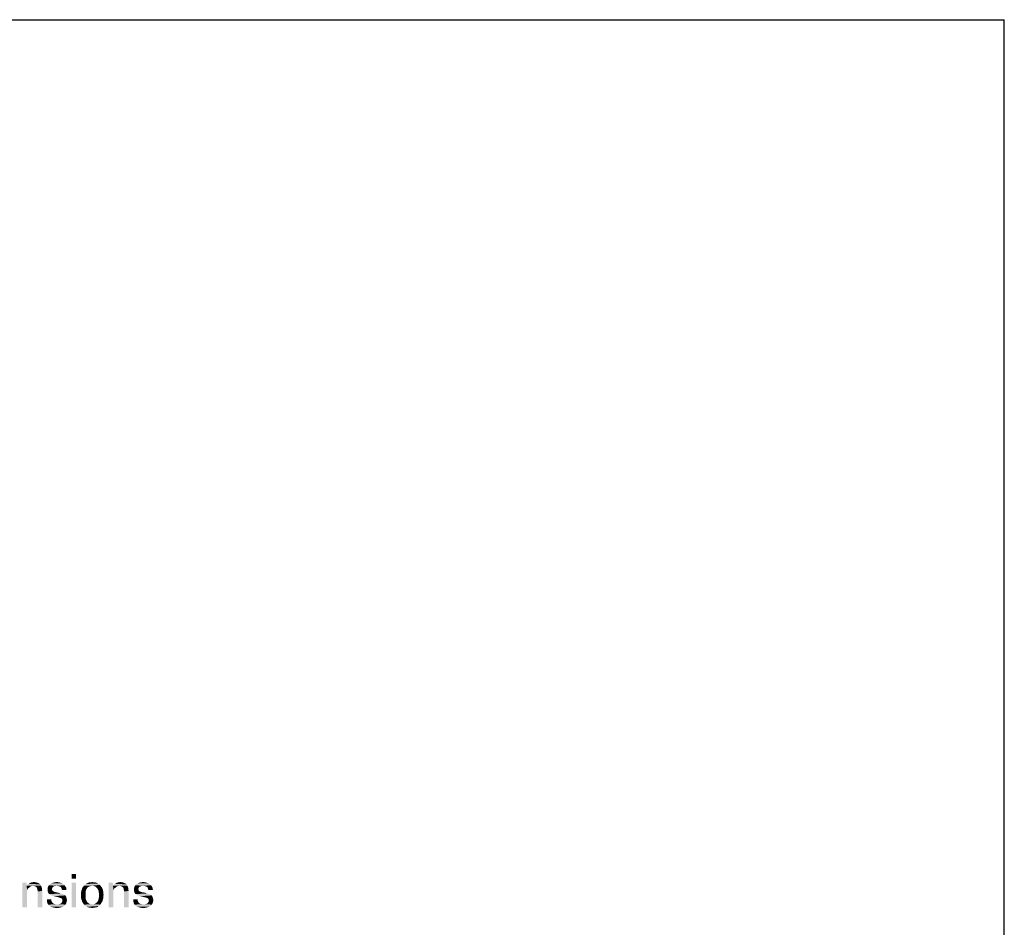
# Model space of a CAD drawing. Extents: x 0 to 750, y 0 to 420.
# Tile 45 of 45: x 617 to 750, y 298 to 420. Entities that reach past the tile are written whole.
import ezdxf

# ---------------------------------------------------------------- set-up
doc = ezdxf.new("R2010")
doc.units = 0
doc.header["$LTSCALE"] = 41.25
doc.layers.get('0').update_dxf_attribs({"linetype": 'CONTINUOUS'})

msp = doc.modelspace()

# ---------------------------------------------------------------- linework, layer by layer
at = {"color": 7, "linetype": 'CONTINUOUS'}
for p in [(0, 420), (750, 0)]:
    msp.add_line(p, (750, 420), dxfattribs=at)
at = {"color": 2, "linetype": 'CONTINUOUS'}
for points in [[(618.316, 303.777), (618.316, 303.377), (617.749, 300.477)], [(618.316, 303.777), (617.749, 300.477), (617.749, 303.777)], [(619.983, 303.677), (618.583, 303.61), (618.716, 303.71)], [(619.783, 303.777), (618.716, 303.71), (618.816, 303.777)], [(618.716, 303.71), (619.783, 303.777), (619.983, 303.677)], [(619.583, 303.844), (618.816, 303.777), (619.049, 303.844)], [(618.816, 303.777), (619.583, 303.844), (619.783, 303.777)], [(619.049, 303.844), (619.316, 303.877), (619.583, 303.844)], [(623.116, 303.71), (621.449, 303.577), (621.649, 303.71)], [(621.449, 303.577), (623.116, 303.71), (623.283, 303.577)], [(622.883, 303.777), (621.649, 303.71), (621.849, 303.777)], [(621.649, 303.71), (622.883, 303.777), (623.116, 303.71)], [(622.649, 303.844), (621.849, 303.777), (622.116, 303.844)], [(621.849, 303.777), (622.649, 303.844), (622.883, 303.777)], [(622.116, 303.844), (622.383, 303.877), (622.649, 303.844)], [(624.983, 304.977), (624.383, 304.344), (624.383, 304.977)], [(624.383, 304.344), (624.983, 304.977), (624.983, 304.344)], [(624.983, 303.777), (624.383, 300.477), (624.383, 303.777)], [(624.383, 300.477), (624.983, 303.777), (624.983, 300.477)], [(627.783, 303.744), (626.383, 303.677), (626.516, 303.744)], [(626.383, 303.677), (627.783, 303.744), (627.916, 303.677)], [(627.649, 303.81), (626.516, 303.744), (626.683, 303.81)], [(626.516, 303.744), (627.649, 303.81), (627.783, 303.744)], [(627.316, 303.844), (627.483, 303.844), (626.683, 303.81)], [(626.983, 303.844), (627.316, 303.844), (626.683, 303.81)], [(626.983, 303.844), (626.683, 303.81), (626.816, 303.844)], [(626.683, 303.81), (627.483, 303.844), (627.649, 303.81)], [(626.983, 303.844), (627.149, 303.877), (627.316, 303.844)], [(629.949, 303.777), (629.949, 303.377), (629.383, 300.477)], [(629.949, 303.777), (629.383, 300.477), (629.383, 303.777)], [(631.616, 303.677), (630.216, 303.61), (630.349, 303.71)], [(631.416, 303.777), (630.349, 303.71), (630.449, 303.777)], [(630.349, 303.71), (631.416, 303.777), (631.616, 303.677)], [(631.216, 303.844), (630.449, 303.777), (630.683, 303.844)], [(630.449, 303.777), (631.216, 303.844), (631.416, 303.777)], [(630.683, 303.844), (630.949, 303.877), (631.216, 303.844)], [(634.749, 303.71), (633.083, 303.577), (633.283, 303.71)], [(633.083, 303.577), (634.749, 303.71), (634.916, 303.577)], [(634.516, 303.777), (633.283, 303.71), (633.483, 303.777)], [(633.283, 303.71), (634.516, 303.777), (634.749, 303.71)], [(634.283, 303.844), (633.483, 303.777), (633.749, 303.844)], [(633.483, 303.777), (634.283, 303.844), (634.516, 303.777)], [(633.749, 303.844), (634.016, 303.877), (634.283, 303.844)], [(618.316, 303.377), (618.383, 302.81), (617.749, 300.477)], [(618.383, 302.81), (618.349, 302.677), (617.749, 300.477)], [(618.349, 302.677), (618.349, 302.544), (617.749, 300.477)], [(617.749, 300.477), (618.349, 302.544), (618.349, 300.477)], [(620.249, 303.41), (618.316, 303.377), (618.449, 303.51)], [(619.183, 303.377), (618.316, 303.377), (620.249, 303.41)], [(618.316, 303.377), (619.183, 303.377), (619.016, 303.344)], [(618.316, 303.377), (619.016, 303.344), (618.849, 303.277)], [(618.316, 303.377), (618.849, 303.277), (618.716, 303.177)], [(618.316, 303.377), (618.716, 303.177), (618.549, 303.044)], [(618.316, 303.377), (618.549, 303.044), (618.449, 302.944)], [(618.316, 303.377), (618.449, 302.944), (618.383, 302.81)], [(620.149, 303.577), (618.449, 303.51), (618.583, 303.61)], [(618.449, 303.51), (620.149, 303.577), (620.249, 303.41)], [(618.583, 303.61), (619.983, 303.677), (620.149, 303.577)], [(619.316, 303.344), (619.183, 303.377), (620.249, 303.41)], [(619.449, 303.31), (619.316, 303.344), (620.249, 303.41)], [(619.549, 303.244), (619.449, 303.31), (620.249, 303.41)], [(619.649, 303.177), (619.549, 303.244), (620.249, 303.41)], [(619.649, 303.177), (620.249, 303.41), (620.349, 303.177)], [(620.349, 303.177), (619.716, 303.077), (619.649, 303.177)], [(619.749, 302.944), (619.716, 303.077), (620.349, 303.177)], [(619.749, 302.944), (620.349, 303.177), (620.383, 302.944)], [(620.383, 302.944), (619.783, 302.777), (619.749, 302.944)], [(619.783, 302.777), (620.383, 302.944), (620.416, 302.677)], [(620.416, 302.677), (619.816, 302.61), (619.783, 302.777)], [(619.816, 300.477), (619.816, 302.61), (620.416, 302.677)], [(619.816, 300.477), (620.416, 302.677), (620.416, 300.477)], [(621.983, 303.277), (621.916, 303.244), (621.149, 303.077)], [(621.983, 303.277), (621.149, 303.077), (621.216, 303.277)], [(621.916, 303.244), (621.816, 303.177), (621.149, 303.077)], [(621.149, 303.077), (621.816, 303.177), (621.783, 303.077)], [(621.783, 303.077), (621.749, 303.01), (621.149, 302.844)], [(621.783, 303.077), (621.149, 302.844), (621.149, 303.077)], [(621.749, 303.01), (621.749, 302.91), (621.149, 302.844)], [(621.149, 302.844), (621.749, 302.91), (621.749, 302.844)], [(621.749, 302.844), (621.783, 302.744), (621.149, 302.71)], [(621.749, 302.844), (621.149, 302.71), (621.149, 302.844)], [(621.149, 302.71), (621.783, 302.744), (621.816, 302.677)], [(621.816, 302.677), (621.183, 302.544), (621.149, 302.71)], [(621.816, 302.677), (621.883, 302.644), (621.183, 302.544)], [(621.883, 302.644), (621.983, 302.61), (621.183, 302.544)], [(621.183, 302.544), (621.983, 302.61), (622.083, 302.544)], [(622.083, 302.544), (621.216, 302.444), (621.183, 302.544)], [(622.349, 303.377), (621.216, 303.277), (621.316, 303.444)], [(622.349, 303.377), (622.116, 303.344), (621.216, 303.277)], [(621.216, 303.277), (622.116, 303.344), (621.983, 303.277)], [(622.083, 302.544), (622.249, 302.51), (621.216, 302.444)], [(621.216, 302.444), (622.249, 302.51), (622.716, 302.41)], [(622.716, 302.41), (621.283, 302.344), (621.216, 302.444)], [(621.283, 302.344), (622.716, 302.41), (622.916, 302.344)], [(623.283, 303.577), (621.316, 303.444), (621.449, 303.577)], [(621.316, 303.444), (623.283, 303.577), (623.449, 303.444)], [(621.316, 303.444), (623.449, 303.444), (622.349, 303.377)], [(622.116, 303.344), (622.349, 303.377), (622.216, 303.344)], [(622.516, 303.344), (622.349, 303.377), (623.449, 303.444)], [(622.683, 303.31), (622.516, 303.344), (623.449, 303.444)], [(622.683, 303.31), (623.449, 303.444), (623.549, 303.277)], [(623.549, 303.277), (622.816, 303.244), (622.683, 303.31)], [(622.949, 303.177), (622.816, 303.244), (623.549, 303.277)], [(622.983, 303.11), (622.949, 303.177), (623.549, 303.277)], [(622.983, 303.11), (623.549, 303.277), (623.649, 303.11)], [(623.649, 303.11), (623.016, 303.01), (622.983, 303.11)], [(623.049, 302.91), (623.016, 303.01), (623.649, 303.11)], [(623.049, 302.91), (623.649, 303.11), (623.683, 302.91)], [(623.683, 302.91), (623.083, 302.81), (623.049, 302.91)], [(623.083, 302.81), (623.683, 302.91), (623.683, 302.81)], [(626.283, 302.644), (625.649, 302.51), (625.683, 302.71)], [(625.649, 302.51), (626.283, 302.644), (626.249, 302.41)], [(626.249, 302.41), (625.649, 302.344), (625.649, 302.51)], [(625.649, 302.144), (625.649, 302.344), (626.249, 302.41)], [(625.649, 302.144), (626.249, 302.41), (626.249, 302.11)], [(625.683, 302.71), (625.749, 302.844), (626.349, 302.877)], [(625.683, 302.71), (626.349, 302.877), (626.283, 302.644)], [(626.349, 302.877), (625.749, 302.844), (625.783, 303.01)], [(626.449, 303.044), (625.783, 303.01), (625.849, 303.144)], [(625.783, 303.01), (626.449, 303.044), (626.349, 302.877)], [(626.749, 303.277), (626.583, 303.177), (625.849, 303.144)], [(626.749, 303.277), (625.849, 303.144), (625.949, 303.277)], [(625.849, 303.144), (626.583, 303.177), (626.449, 303.044)], [(627.149, 303.377), (625.949, 303.277), (626.049, 303.41)], [(627.149, 303.377), (626.949, 303.344), (625.949, 303.277)], [(625.949, 303.277), (626.949, 303.344), (626.749, 303.277)], [(628.149, 303.51), (626.049, 303.41), (626.149, 303.51)], [(627.149, 303.377), (626.049, 303.41), (628.149, 303.51)], [(628.049, 303.61), (626.149, 303.51), (626.283, 303.61)], [(626.149, 303.51), (628.049, 303.61), (628.149, 303.51)], [(627.916, 303.677), (626.283, 303.61), (626.383, 303.677)], [(626.283, 303.61), (627.916, 303.677), (628.049, 303.61)], [(627.149, 303.377), (628.149, 303.51), (628.283, 303.377)], [(628.283, 303.377), (627.349, 303.344), (627.149, 303.377)], [(627.549, 303.277), (627.349, 303.344), (628.283, 303.377)], [(627.549, 303.277), (628.283, 303.377), (628.349, 303.277)], [(628.349, 303.277), (627.683, 303.177), (627.549, 303.277)], [(627.683, 303.177), (628.349, 303.277), (628.449, 303.144)], [(628.449, 303.144), (627.816, 303.044), (627.683, 303.177)], [(627.816, 303.044), (628.449, 303.144), (628.516, 303.01)], [(628.516, 303.01), (627.916, 302.877), (627.816, 303.044)], [(627.916, 302.877), (628.516, 303.01), (628.583, 302.844)], [(628.583, 302.844), (628.016, 302.677), (627.916, 302.877)], [(628.016, 302.677), (628.583, 302.844), (628.616, 302.677)], [(628.616, 302.677), (628.049, 302.41), (628.016, 302.677)], [(628.616, 302.677), (628.649, 302.51), (628.049, 302.41)], [(628.049, 302.41), (628.649, 302.51), (628.649, 302.344)], [(628.649, 302.344), (628.083, 302.144), (628.049, 302.41)], [(629.949, 303.377), (630.016, 302.81), (629.383, 300.477)], [(630.016, 302.81), (629.983, 302.677), (629.383, 300.477)], [(629.983, 302.677), (629.983, 302.544), (629.383, 300.477)], [(629.383, 300.477), (629.983, 302.544), (629.983, 300.477)], [(631.883, 303.41), (629.949, 303.377), (630.083, 303.51)], [(630.816, 303.377), (629.949, 303.377), (631.883, 303.41)], [(629.949, 303.377), (630.816, 303.377), (630.649, 303.344)], [(629.949, 303.377), (630.649, 303.344), (630.483, 303.277)], [(629.949, 303.377), (630.483, 303.277), (630.349, 303.177)], [(629.949, 303.377), (630.349, 303.177), (630.183, 303.044)], [(629.949, 303.377), (630.183, 303.044), (630.083, 302.944)], [(629.949, 303.377), (630.083, 302.944), (630.016, 302.81)], [(631.783, 303.577), (630.083, 303.51), (630.216, 303.61)], [(630.083, 303.51), (631.783, 303.577), (631.883, 303.41)], [(630.216, 303.61), (631.616, 303.677), (631.783, 303.577)], [(630.949, 303.344), (630.816, 303.377), (631.883, 303.41)], [(631.083, 303.31), (630.949, 303.344), (631.883, 303.41)], [(631.183, 303.244), (631.083, 303.31), (631.883, 303.41)], [(631.283, 303.177), (631.183, 303.244), (631.883, 303.41)], [(631.283, 303.177), (631.883, 303.41), (631.983, 303.177)], [(631.983, 303.177), (631.349, 303.077), (631.283, 303.177)], [(631.383, 302.944), (631.349, 303.077), (631.983, 303.177)], [(631.383, 302.944), (631.983, 303.177), (632.016, 302.944)], [(632.016, 302.944), (631.416, 302.777), (631.383, 302.944)], [(631.416, 302.777), (632.016, 302.944), (632.049, 302.677)], [(632.049, 302.677), (631.449, 302.61), (631.416, 302.777)], [(631.449, 300.477), (631.449, 302.61), (632.049, 302.677)], [(631.449, 300.477), (632.049, 302.677), (632.049, 300.477)], [(633.616, 303.277), (633.549, 303.244), (632.783, 303.077)], [(633.616, 303.277), (632.783, 303.077), (632.849, 303.277)], [(633.549, 303.244), (633.449, 303.177), (632.783, 303.077)], [(632.783, 303.077), (633.449, 303.177), (633.416, 303.077)], [(633.416, 303.077), (633.383, 303.01), (632.783, 302.844)], [(633.416, 303.077), (632.783, 302.844), (632.783, 303.077)], [(633.383, 303.01), (633.383, 302.91), (632.783, 302.844)], [(632.783, 302.844), (633.383, 302.91), (633.383, 302.844)], [(633.383, 302.844), (633.416, 302.744), (632.783, 302.71)], [(633.383, 302.844), (632.783, 302.71), (632.783, 302.844)], [(632.783, 302.71), (633.416, 302.744), (633.449, 302.677)], [(633.449, 302.677), (632.816, 302.544), (632.783, 302.71)], [(633.449, 302.677), (633.516, 302.644), (632.816, 302.544)], [(633.516, 302.644), (633.616, 302.61), (632.816, 302.544)], [(632.816, 302.544), (633.616, 302.61), (633.716, 302.544)], [(633.716, 302.544), (632.849, 302.444), (632.816, 302.544)], [(633.983, 303.377), (632.849, 303.277), (632.949, 303.444)], [(633.983, 303.377), (633.749, 303.344), (632.849, 303.277)], [(632.849, 303.277), (633.749, 303.344), (633.616, 303.277)], [(633.716, 302.544), (633.883, 302.51), (632.849, 302.444)], [(632.849, 302.444), (633.883, 302.51), (634.349, 302.41)], [(634.349, 302.41), (632.916, 302.344), (632.849, 302.444)], [(632.916, 302.344), (634.349, 302.41), (634.549, 302.344)], [(634.916, 303.577), (632.949, 303.444), (633.083, 303.577)], [(632.949, 303.444), (634.916, 303.577), (635.083, 303.444)], [(632.949, 303.444), (635.083, 303.444), (633.983, 303.377)], [(633.749, 303.344), (633.983, 303.377), (633.849, 303.344)], [(634.149, 303.344), (633.983, 303.377), (635.083, 303.444)], [(634.316, 303.31), (634.149, 303.344), (635.083, 303.444)], [(634.316, 303.31), (635.083, 303.444), (635.183, 303.277)], [(635.183, 303.277), (634.449, 303.244), (634.316, 303.31)], [(634.583, 303.177), (634.449, 303.244), (635.183, 303.277)], [(634.616, 303.11), (634.583, 303.177), (635.183, 303.277)], [(634.616, 303.11), (635.183, 303.277), (635.283, 303.11)], [(635.283, 303.11), (634.649, 303.01), (634.616, 303.11)], [(634.683, 302.91), (634.649, 303.01), (635.283, 303.11)], [(634.683, 302.91), (635.283, 303.11), (635.316, 302.91)], [(635.316, 302.91), (634.716, 302.81), (634.683, 302.91)], [(634.716, 302.81), (635.316, 302.91), (635.316, 302.81)], [(621.649, 301.544), (621.649, 301.344), (621.049, 301.277)], [(621.649, 301.544), (621.049, 301.277), (621.049, 301.544)], [(621.049, 301.277), (621.649, 301.344), (621.716, 301.21)], [(621.716, 301.21), (621.116, 301.044), (621.049, 301.277)], [(621.716, 301.21), (621.783, 301.11), (621.116, 301.044)], [(621.116, 301.044), (621.783, 301.11), (621.883, 301.01)], [(621.883, 301.01), (621.216, 300.844), (621.116, 301.044)], [(622.916, 302.344), (621.349, 302.244), (621.283, 302.344)], [(622.916, 302.344), (623.116, 302.277), (621.349, 302.244)], [(621.349, 302.244), (623.116, 302.277), (623.283, 302.21)], [(623.283, 302.21), (621.449, 302.177), (621.349, 302.244)], [(621.449, 302.177), (623.283, 302.21), (623.416, 302.144)], [(623.416, 302.144), (621.549, 302.11), (621.449, 302.177)], [(621.683, 302.077), (621.549, 302.11), (623.416, 302.144)], [(621.683, 302.077), (623.416, 302.144), (623.516, 302.077)], [(623.516, 302.077), (621.849, 302.01), (621.683, 302.077)], [(621.983, 301.977), (621.849, 302.01), (623.516, 302.077)], [(621.983, 301.977), (623.516, 302.077), (623.583, 301.977)], [(623.583, 301.977), (622.649, 301.81), (621.983, 301.977)], [(623.583, 301.977), (623.649, 301.877), (622.649, 301.81)], [(622.749, 301.777), (622.649, 301.81), (623.649, 301.877)], [(622.849, 301.744), (622.749, 301.777), (623.649, 301.877)], [(622.849, 301.744), (623.649, 301.877), (623.683, 301.744)], [(623.683, 301.744), (622.949, 301.71), (622.849, 301.744)], [(623.016, 301.677), (622.949, 301.71), (623.683, 301.744)], [(622.949, 301.01), (623.016, 301.077), (623.716, 301.21)], [(622.949, 301.01), (623.716, 301.21), (623.649, 301.01)], [(623.083, 301.61), (623.016, 301.677), (623.683, 301.744)], [(623.016, 301.077), (623.083, 301.177), (623.716, 301.21)], [(623.083, 301.61), (623.683, 301.744), (623.716, 301.577)], [(623.716, 301.577), (623.116, 301.477), (623.083, 301.61)], [(623.716, 301.21), (623.083, 301.177), (623.116, 301.244)], [(623.116, 301.477), (623.716, 301.577), (623.749, 301.444)], [(623.749, 301.444), (623.149, 301.377), (623.116, 301.477)], [(623.116, 301.244), (623.149, 301.377), (623.749, 301.444)], [(623.116, 301.244), (623.749, 301.444), (623.716, 301.21)], [(626.249, 302.11), (625.649, 301.944), (625.649, 302.144)], [(625.649, 301.944), (626.249, 302.11), (626.249, 301.81)], [(626.249, 301.81), (625.649, 301.744), (625.649, 301.944)], [(625.683, 301.577), (625.649, 301.744), (626.249, 301.81)], [(625.683, 301.577), (626.249, 301.81), (626.283, 301.577)], [(626.283, 301.577), (625.749, 301.41), (625.683, 301.577)], [(625.749, 301.41), (626.283, 301.577), (626.383, 301.344)], [(626.383, 301.344), (625.783, 301.244), (625.749, 301.41)], [(625.783, 301.244), (626.383, 301.344), (626.483, 301.177)], [(626.483, 301.177), (625.883, 301.11), (625.783, 301.244)], [(625.883, 301.11), (626.483, 301.177), (626.616, 301.044)], [(626.616, 301.044), (625.949, 300.977), (625.883, 301.11)], [(625.949, 300.977), (626.616, 301.044), (626.783, 300.944)], [(628.349, 300.977), (627.516, 300.944), (627.683, 301.044)], [(628.416, 301.11), (627.683, 301.044), (627.816, 301.177)], [(627.683, 301.044), (628.416, 301.11), (628.349, 300.977)], [(628.516, 301.244), (627.816, 301.177), (627.916, 301.344)], [(627.816, 301.177), (628.516, 301.244), (628.416, 301.11)], [(628.616, 301.577), (628.549, 301.41), (627.916, 301.344)], [(628.616, 301.577), (627.916, 301.344), (628.016, 301.577)], [(627.916, 301.344), (628.549, 301.41), (628.516, 301.244)], [(628.649, 301.744), (628.016, 301.577), (628.049, 301.844)], [(628.016, 301.577), (628.649, 301.744), (628.616, 301.577)], [(628.683, 302.144), (628.649, 301.944), (628.049, 301.844)], [(628.683, 302.144), (628.049, 301.844), (628.083, 302.144)], [(628.049, 301.844), (628.649, 301.944), (628.649, 301.744)], [(628.083, 302.144), (628.649, 302.344), (628.683, 302.144)], [(633.283, 301.544), (633.283, 301.344), (632.683, 301.277)], [(633.283, 301.544), (632.683, 301.277), (632.683, 301.544)], [(632.683, 301.277), (633.283, 301.344), (633.349, 301.21)], [(633.349, 301.21), (632.749, 301.044), (632.683, 301.277)], [(633.349, 301.21), (633.416, 301.11), (632.749, 301.044)], [(632.749, 301.044), (633.416, 301.11), (633.516, 301.01)], [(633.516, 301.01), (632.849, 300.844), (632.749, 301.044)], [(634.549, 302.344), (632.983, 302.244), (632.916, 302.344)], [(634.549, 302.344), (634.749, 302.277), (632.983, 302.244)], [(632.983, 302.244), (634.749, 302.277), (634.916, 302.21)], [(634.916, 302.21), (633.083, 302.177), (632.983, 302.244)], [(633.083, 302.177), (634.916, 302.21), (635.049, 302.144)], [(635.049, 302.144), (633.183, 302.11), (633.083, 302.177)], [(633.316, 302.077), (633.183, 302.11), (635.049, 302.144)], [(633.316, 302.077), (635.049, 302.144), (635.149, 302.077)], [(635.149, 302.077), (633.483, 302.01), (633.316, 302.077)], [(633.616, 301.977), (633.483, 302.01), (635.149, 302.077)], [(633.616, 301.977), (635.149, 302.077), (635.216, 301.977)], [(635.216, 301.977), (634.283, 301.81), (633.616, 301.977)], [(635.216, 301.977), (635.283, 301.877), (634.283, 301.81)], [(634.383, 301.777), (634.283, 301.81), (635.283, 301.877)], [(634.483, 301.744), (634.383, 301.777), (635.283, 301.877)], [(634.483, 301.744), (635.283, 301.877), (635.316, 301.744)], [(635.316, 301.744), (634.583, 301.71), (634.483, 301.744)], [(634.649, 301.677), (634.583, 301.71), (635.316, 301.744)], [(634.583, 301.01), (634.649, 301.077), (635.349, 301.21)], [(634.583, 301.01), (635.349, 301.21), (635.283, 301.01)], [(634.716, 301.61), (634.649, 301.677), (635.316, 301.744)], [(634.649, 301.077), (634.716, 301.177), (635.349, 301.21)], [(634.716, 301.61), (635.316, 301.744), (635.349, 301.577)], [(635.349, 301.577), (634.749, 301.477), (634.716, 301.61)], [(635.349, 301.21), (634.716, 301.177), (634.749, 301.244)], [(634.749, 301.477), (635.349, 301.577), (635.383, 301.444)], [(635.383, 301.444), (634.783, 301.377), (634.749, 301.477)], [(634.749, 301.244), (634.783, 301.377), (635.383, 301.444)], [(634.749, 301.244), (635.383, 301.444), (635.349, 301.21)], [(621.883, 301.01), (621.983, 300.944), (621.216, 300.844)], [(621.983, 300.944), (622.116, 300.91), (621.216, 300.844)], [(622.116, 300.91), (622.249, 300.877), (621.216, 300.844)], [(622.416, 300.877), (622.583, 300.877), (621.216, 300.844)], [(622.249, 300.877), (622.416, 300.877), (621.216, 300.844)], [(623.549, 300.844), (621.216, 300.844), (622.583, 300.877)], [(623.549, 300.844), (621.383, 300.677), (621.216, 300.844)], [(621.383, 300.677), (623.549, 300.844), (623.383, 300.677)], [(623.383, 300.677), (621.583, 300.544), (621.383, 300.677)], [(621.583, 300.544), (623.383, 300.677), (623.183, 300.544)], [(623.183, 300.544), (621.816, 300.477), (621.583, 300.544)], [(621.816, 300.477), (623.183, 300.544), (622.949, 300.477)], [(622.949, 300.477), (622.083, 300.41), (621.816, 300.477)], [(622.083, 300.41), (622.949, 300.477), (622.683, 300.41)], [(622.683, 300.41), (622.383, 300.377), (622.083, 300.41)], [(622.583, 300.877), (622.716, 300.91), (623.649, 301.01)], [(622.583, 300.877), (623.649, 301.01), (623.549, 300.844)], [(622.716, 300.91), (622.849, 300.944), (623.649, 301.01)], [(623.649, 301.01), (622.849, 300.944), (622.949, 301.01)], [(626.783, 300.944), (626.049, 300.844), (625.949, 300.977)], [(626.783, 300.944), (626.949, 300.877), (626.049, 300.844)], [(627.149, 300.877), (627.349, 300.877), (626.049, 300.844)], [(626.949, 300.877), (627.149, 300.877), (626.049, 300.844)], [(628.249, 300.844), (626.049, 300.844), (627.349, 300.877)], [(628.249, 300.844), (626.149, 300.71), (626.049, 300.844)], [(626.149, 300.71), (628.249, 300.844), (628.149, 300.71)], [(628.149, 300.71), (626.283, 300.644), (626.149, 300.71)], [(626.283, 300.644), (628.149, 300.71), (628.016, 300.644)], [(628.016, 300.644), (626.416, 300.544), (626.283, 300.644)], [(626.416, 300.544), (628.016, 300.644), (627.883, 300.544)], [(627.883, 300.544), (626.549, 300.477), (626.416, 300.544)], [(626.683, 300.477), (626.549, 300.477), (627.883, 300.544)], [(627.616, 300.477), (626.683, 300.477), (627.883, 300.544)], [(627.616, 300.477), (626.816, 300.41), (626.683, 300.477)], [(626.983, 300.41), (626.816, 300.41), (627.616, 300.477)], [(627.316, 300.41), (626.983, 300.41), (627.616, 300.477)], [(627.316, 300.41), (627.149, 300.377), (626.983, 300.41)], [(627.316, 300.41), (627.616, 300.477), (627.483, 300.41)], [(627.349, 300.877), (627.516, 300.944), (628.349, 300.977)], [(627.349, 300.877), (628.349, 300.977), (628.249, 300.844)], [(627.616, 300.477), (627.883, 300.544), (627.749, 300.477)], [(633.516, 301.01), (633.616, 300.944), (632.849, 300.844)], [(633.616, 300.944), (633.749, 300.91), (632.849, 300.844)], [(633.749, 300.91), (633.883, 300.877), (632.849, 300.844)], [(634.049, 300.877), (634.216, 300.877), (632.849, 300.844)], [(633.883, 300.877), (634.049, 300.877), (632.849, 300.844)], [(635.183, 300.844), (632.849, 300.844), (634.216, 300.877)], [(635.183, 300.844), (633.016, 300.677), (632.849, 300.844)], [(633.016, 300.677), (635.183, 300.844), (635.016, 300.677)], [(635.016, 300.677), (633.216, 300.544), (633.016, 300.677)], [(633.216, 300.544), (635.016, 300.677), (634.816, 300.544)], [(634.816, 300.544), (633.449, 300.477), (633.216, 300.544)], [(633.449, 300.477), (634.816, 300.544), (634.583, 300.477)], [(634.583, 300.477), (633.716, 300.41), (633.449, 300.477)], [(633.716, 300.41), (634.583, 300.477), (634.316, 300.41)], [(634.316, 300.41), (634.016, 300.377), (633.716, 300.41)], [(634.216, 300.877), (634.349, 300.91), (635.283, 301.01)], [(634.216, 300.877), (635.283, 301.01), (635.183, 300.844)], [(634.349, 300.91), (634.483, 300.944), (635.283, 301.01)], [(635.283, 301.01), (634.483, 300.944), (634.583, 301.01)]]:
    msp.add_solid(points, dxfattribs=at)

doc.saveas('drawing.dxf')
